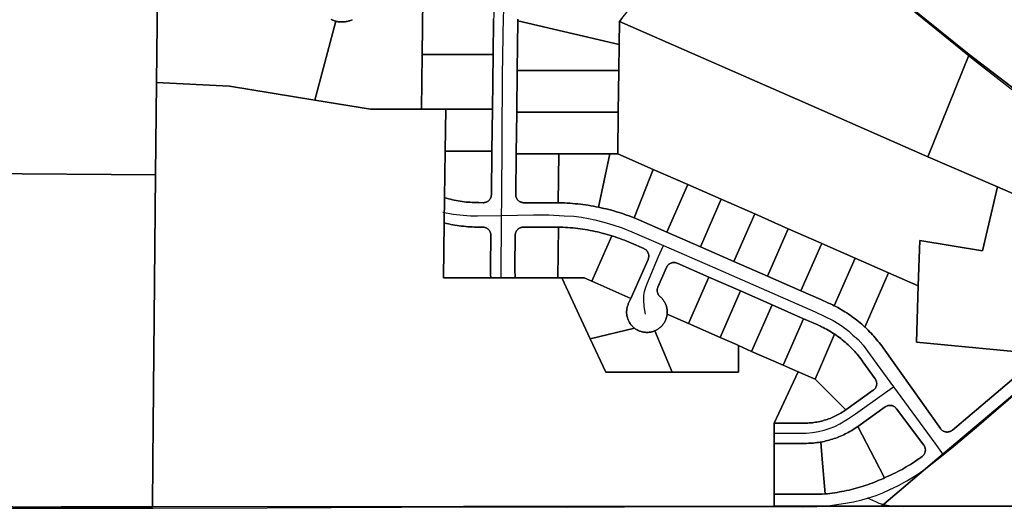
# Model space of a CAD drawing. Header units: feet. Extents: x -20058473 to 1466342, y -20424011 to 753407.
# Tile 33 of 58: x 1450309 to 1452733, y 720578 to 721780. Entities that reach past the tile are written whole.
import ezdxf

# ---------------------------------------------------------------- set-up
doc = ezdxf.new("R2010")
doc.units = ezdxf.units.FT
doc.header["$MEASUREMENT"] = 0
doc.layers.add('Parcels_exported', color=7, linetype='Continuous')
doc.layers.add('RoadCenterlines_ft_export', color=7, linetype='Continuous')

msp = doc.modelspace()

# ---------------------------------------------------------------- linework, layer by layer
at = {"layer": 'Parcels_exported'}
for points in [[(1450136.9, 723689.2), (1450373.1, 723503.3), (1450371.2, 723411.4), (1450355.8, 722682.8), (1450661.7, 722673.6), (1450652.9, 722272.3), (1450652.9, 722271.9), (1450647.9, 721841.9), (1450645.4, 721625.1), (1450642.8, 721398.6), (1450204.7, 721401.8), (1449584.6, 721406.3), (1449593.4, 722006.9), (1449611, 723201.6), (1449614.1, 723410.3), (1449622.1, 724094.5), (1450136.9, 723689.2)], [(1452577.2, 722776.8), (1453415.1, 722142.6), (1452992.4, 721435.6), (1452977.2, 721441.7), (1452646.3, 721694), (1452285.6, 721985.8), (1452283.5, 721987.5), (1452285.6, 721990.4), (1452417, 722175), (1452287.1, 722278.5), (1452253.1, 722305.6), (1452287.5, 722355.6), (1452577.2, 722776.8)], [(1452086.1, 722151.9), (1452125.7, 722120.4), (1452283.5, 721987.5), (1452285.6, 721985.8), (1452646.3, 721694), (1452545.1, 721442.8), (1452283.5, 721557.3), (1451785.1, 721775.3), (1451790.9, 721782.7), (1451831.5, 721833.5), (1451942.5, 721972.2), (1452054.9, 722112.8), (1452086.1, 722151.9)], [(1451301.1, 721831.2), (1451309.9, 721831), (1451369.9, 721830), (1451479.9, 721828.2), (1451479.1, 721823.1), (1451478.4, 721818.1), (1451477.7, 721813), (1451477.1, 721807.9), (1451476.7, 721802.7), (1451476.3, 721797.6), (1451475.9, 721792.5), (1451475.7, 721787.4), (1451475.5, 721782.2), (1451475.4, 721778.2), (1451474.4, 721694.7), (1451299.4, 721694.7), (1451301.1, 721831.2)], [(1451784.4, 721718.8), (1451783.8, 721654.8), (1451533.9, 721654.7), (1451535.4, 721777.2), (1451784.4, 721718.8)], [(1451785.1, 721775.3), (1452283.5, 721557.3), (1452545.1, 721442.8), (1452716, 721368.8), (1452679.7, 721211), (1452524.9, 721236.5), (1452521, 721125.4), (1452448.1, 721157.4), (1452365.7, 721193.5), (1452283.3, 721229.7), (1452281.9, 721230.3), (1452200.9, 721265.8), (1452118.4, 721302), (1452036, 721338.1), (1451953.6, 721374.2), (1451868.3, 721411.7), (1451781.3, 721449.8), (1451782.5, 721552.3), (1451783.8, 721654.8), (1451784.4, 721718.8), (1451785.1, 721775.3)], [(1451299.4, 721694.7), (1451474.4, 721694.7), (1451472.7, 721559.7), (1451357.7, 721559.7), (1451297.7, 721559.7), (1451299.4, 721694.7)], [(1452646.3, 721694), (1452977.2, 721441.7), (1452992.4, 721435.6), (1453105.7, 721390), (1453042.5, 721227.3), (1452716, 721368.8), (1452545.1, 721442.8), (1452646.3, 721694)], [(1451533.9, 721654.7), (1451783.8, 721654.8), (1451782.5, 721552.3), (1451532.6, 721552.2), (1451533.9, 721654.7)], [(1451035.1, 721582.1), (1451172.7, 721559.6), (1451297.7, 721559.7), (1451357.7, 721559.7), (1451356.4, 721456.8), (1451354.9, 721342), (1451354.1, 721280), (1451352.4, 721144.7), (1451468.6, 721144.8), (1451528.8, 721144.8), (1451633.8, 721144.8), (1451643.8, 721144.8), (1451713.2, 720995.1), (1451751.6, 720912.5), (1451914.8, 720912.5), (1452078.8, 720912.6), (1452078.8, 720978.1), (1452110.9, 720964), (1452188.8, 720929.9), (1452225.3, 720913.8), (1452166.2, 720787.5), (1452166.6, 720737.6), (1452166.6, 720698.2), (1452166.6, 720612.6), (1452166.7, 720582.9), (1450635.8, 720581.7), (1450636.7, 720695), (1450642.8, 721398.6), (1450645.4, 721625.1), (1450825.5, 721616.3), (1451035.1, 721582.1)], [(1451357.7, 721559.7), (1451472.7, 721559.7), (1451471.4, 721456.9), (1451356.4, 721456.8), (1451357.7, 721559.7)], [(1451532.6, 721552.2), (1451782.5, 721552.3), (1451781.3, 721449.8), (1451761.3, 721449.8), (1451636.3, 721449.8), (1451531.3, 721449.8), (1451532.6, 721552.2)], [(1451356.4, 721456.8), (1451471.4, 721456.9), (1451470, 721349.5), (1451470, 721348.7), (1451469.9, 721347.4), (1451469.7, 721346.2), (1451469.5, 721345), (1451469.1, 721343.7), (1451468.7, 721342.5), (1451468.2, 721341.4), (1451467.6, 721340.2), (1451467, 721339.2), (1451466.3, 721338.1), (1451465.5, 721337.1), (1451464.7, 721336.1), (1451463.8, 721335.2), (1451462.9, 721334.4), (1451461.9, 721333.6), (1451460.8, 721332.9), (1451459.7, 721332.3), (1451458.6, 721331.7), (1451457.4, 721331.2), (1451456.3, 721330.7), (1451455, 721330.4), (1451453.8, 721330.1), (1451452.6, 721329.9), (1451451.3, 721329.8), (1451450, 721329.7), (1451439.4, 721329.9), (1451437, 721329.9), (1451432.1, 721330), (1451427.2, 721330.1), (1451422.4, 721330.3), (1451417.5, 721330.7), (1451412.6, 721331.1), (1451407.7, 721331.5), (1451402.8, 721332.1), (1451398, 721332.7), (1451393.1, 721333.4), (1451388.3, 721334.2), (1451383.5, 721335.1), (1451378.7, 721336.1), (1451373.9, 721337.1), (1451369.1, 721338.2), (1451364.4, 721339.4), (1451359.6, 721340.6), (1451354.9, 721342), (1451356.4, 721456.8)], [(1451531.3, 721449.8), (1451636.3, 721449.8), (1451634.8, 721329.7), (1451628.3, 721329.8), (1451626.1, 721329.8), (1451550.1, 721329.8), (1451550, 721329.8), (1451548.7, 721329.8), (1451547.5, 721329.9), (1451546.2, 721330.1), (1451545, 721330.4), (1451543.8, 721330.8), (1451542.6, 721331.2), (1451541.4, 721331.7), (1451540.3, 721332.3), (1451539.2, 721332.9), (1451538.2, 721333.7), (1451537.2, 721334.4), (1451536.2, 721335.3), (1451535.4, 721336.2), (1451534.5, 721337.1), (1451533.8, 721338.2), (1451533.1, 721339.2), (1451532.4, 721340.3), (1451531.9, 721341.4), (1451531.4, 721342.6), (1451531, 721343.8), (1451530.6, 721345), (1451530.4, 721346.2), (1451530.2, 721347.5), (1451530.1, 721348.8), (1451530, 721350), (1451531.3, 721449.8)], [(1451636.3, 721449.8), (1451761.3, 721449.8), (1451734, 721318.7), (1451727.7, 721320), (1451721.3, 721321.2), (1451714.9, 721322.3), (1451708.4, 721323.4), (1451702, 721324.3), (1451695.5, 721325.2), (1451689.1, 721326), (1451682.6, 721326.8), (1451676.1, 721327.4), (1451669.6, 721328), (1451663.2, 721328.5), (1451656.7, 721328.9), (1451650.2, 721329.2), (1451643.6, 721329.5), (1451637.1, 721329.7), (1451634.8, 721329.7), (1451636.3, 721449.8)], [(1451761.3, 721449.8), (1451781.3, 721449.8), (1451868.3, 721411.7), (1451821.2, 721292.6), (1451815.1, 721295), (1451809, 721297.3), (1451802.9, 721299.5), (1451796.8, 721301.6), (1451790.6, 721303.7), (1451784.4, 721305.6), (1451778.1, 721307.5), (1451771.9, 721309.4), (1451765.6, 721311.1), (1451759.3, 721312.8), (1451753, 721314.4), (1451746.7, 721315.9), (1451740.3, 721317.4), (1451734, 721318.7), (1451761.3, 721449.8)], [(1450204.7, 721401.8), (1450642.8, 721398.6), (1450636.7, 720695), (1450635.8, 720581.7), (1450459.4, 720581.6), (1450439.9, 720581.4), (1450410.3, 720581.2), (1450380.6, 720581.1), (1450350.9, 720581), (1450321.3, 720581.1), (1450291.6, 720581.2), (1450262, 720581.4), (1450233.1, 720581.7), (1450229.2, 720694.2), (1450204.7, 721401.8)], [(1451868.3, 721411.7), (1451953.6, 721374.2), (1451902.3, 721257.4), (1451839.1, 721285.2), (1451833.1, 721287.7), (1451827.1, 721290.2), (1451821.2, 721292.6), (1451868.3, 721411.7)], [(1451953.6, 721374.2), (1452036, 721338.1), (1451984.8, 721221.3), (1451902.3, 721257.4), (1451953.6, 721374.2)], [(1453042.5, 721227.3), (1453139.9, 721185.1), (1453129.1, 721176), (1452994.2, 721062.1), (1452867.5, 720953.6), (1452825.9, 720957.5), (1452516.4, 720986.4), (1452521, 721125.4), (1452524.9, 721236.5), (1452679.7, 721211), (1452716, 721368.8), (1453042.5, 721227.3)], [(1452036, 721338.1), (1452118.4, 721302), (1452067.2, 721185.1), (1451984.8, 721221.3), (1452036, 721338.1)], [(1452118.4, 721302), (1452200.9, 721265.8), (1452149.6, 721149), (1452067.2, 721185.1), (1452118.4, 721302)], [(1451354.1, 721280), (1451359.4, 721278.7), (1451364.6, 721277.6), (1451369.9, 721276.5), (1451375.1, 721275.5), (1451380.4, 721274.6), (1451385.7, 721273.7), (1451391, 721273), (1451396.4, 721272.3), (1451401.7, 721271.7), (1451407, 721271.2), (1451412.4, 721270.7), (1451417.7, 721270.4), (1451423.1, 721270.1), (1451428.5, 721269.9), (1451433.8, 721269.8), (1451439.2, 721269.7), (1451439.4, 721269.7), (1451448.8, 721269.7), (1451448.8, 721269.7), (1451450.1, 721269.7), (1451451.3, 721269.6), (1451452.6, 721269.4), (1451453.8, 721269.1), (1451455, 721268.7), (1451456.2, 721268.3), (1451457.4, 721267.8), (1451458.5, 721267.2), (1451459.6, 721266.6), (1451460.6, 721265.8), (1451461.6, 721265.1), (1451462.6, 721264.2), (1451463.5, 721263.3), (1451464.3, 721262.4), (1451465.1, 721261.4), (1451465.8, 721260.3), (1451466.4, 721259.2), (1451467, 721258.1), (1451467.4, 721256.9), (1451467.9, 721255.7), (1451468.2, 721254.5), (1451468.5, 721253.3), (1451468.6, 721252), (1451468.7, 721250.8), (1451468.8, 721249.5), (1451467.8, 721172.6), (1451467.8, 721167.5), (1451467.8, 721162.3), (1451468, 721157.2), (1451468.2, 721152.1), (1451468.5, 721146.9), (1451468.6, 721144.8), (1451352.4, 721144.7), (1451354.1, 721280)], [(1451633.8, 721144.8), (1451528.8, 721144.8), (1451528.5, 721148.6), (1451528.2, 721153.3), (1451528, 721157.9), (1451527.8, 721162.6), (1451527.8, 721167.2), (1451527.8, 721171.9), (1451528.8, 721250), (1451528.8, 721250.8), (1451528.9, 721252.1), (1451529.1, 721253.3), (1451529.4, 721254.6), (1451529.7, 721255.8), (1451530.1, 721257), (1451530.6, 721258.1), (1451531.2, 721259.3), (1451531.8, 721260.4), (1451532.5, 721261.4), (1451533.3, 721262.4), (1451534.1, 721263.4), (1451535, 721264.3), (1451536, 721265.1), (1451536.9, 721265.9), (1451538, 721266.6), (1451539.1, 721267.3), (1451540.2, 721267.8), (1451541.4, 721268.3), (1451542.5, 721268.8), (1451543.8, 721269.1), (1451545, 721269.4), (1451546.2, 721269.6), (1451547.5, 721269.7), (1451548.8, 721269.8), (1451626.1, 721269.8), (1451629.3, 721269.8), (1451635.4, 721269.7), (1451633.8, 721144.8)], [(1451766.7, 721248.3), (1451717.6, 721136.5), (1451698.7, 721144.8), (1451643.8, 721144.8), (1451633.8, 721144.8), (1451635.4, 721269.7), (1451640.1, 721269.6), (1451646.2, 721269.4), (1451652.3, 721269.1), (1451658.4, 721268.7), (1451664.6, 721268.2), (1451670.7, 721267.7), (1451676.8, 721267.1), (1451682.9, 721266.4), (1451688.9, 721265.6), (1451695, 721264.7), (1451701.1, 721263.8), (1451707.1, 721262.8), (1451713.1, 721261.7), (1451719.2, 721260.5), (1451725.2, 721259.3), (1451731.2, 721257.9), (1451737.1, 721256.5), (1451743.1, 721255), (1451749, 721253.5), (1451754.9, 721251.8), (1451760.8, 721250.1), (1451766.7, 721248.3)], [(1451717.6, 721136.5), (1451766.7, 721248.3), (1451769.1, 721247.5), (1451774.9, 721245.6), (1451780.7, 721243.7), (1451786.5, 721241.6), (1451792.3, 721239.5), (1451798, 721237.3), (1451803.7, 721235), (1451809.4, 721232.6), (1451815, 721230.2), (1451845.6, 721216.8), (1451846.6, 721216.3), (1451847.7, 721215.7), (1451848.8, 721215), (1451849.8, 721214.3), (1451850.8, 721213.5), (1451851.7, 721212.6), (1451852.6, 721211.7), (1451853.4, 721210.7), (1451854.1, 721209.7), (1451854.8, 721208.7), (1451855.4, 721207.6), (1451855.9, 721206.4), (1451856.4, 721205.2), (1451856.8, 721204), (1451857.1, 721202.8), (1451857.4, 721201.6), (1451857.5, 721200.3), (1451857.6, 721199), (1451857.6, 721197.8), (1451857.5, 721196.5), (1451857.3, 721195.3), (1451857.1, 721194), (1451856.8, 721192.8), (1451856.4, 721191.6), (1451855.9, 721190.4), (1451813.8, 721094.3), (1451717.6, 721136.5)], [(1452200.9, 721265.8), (1452281.9, 721230.3), (1452283.3, 721229.7), (1452281.8, 721226.4), (1452232, 721112.8), (1452149.6, 721149), (1452200.9, 721265.8)], [(1452283.3, 721229.7), (1452365.7, 721193.5), (1452314.3, 721076.2), (1452309.7, 721078.5), (1452305, 721080.7), (1452300.3, 721082.9), (1452298.2, 721083.8), (1452281.2, 721091.3), (1452232, 721112.8), (1452281.8, 721226.4), (1452283.3, 721229.7)], [(1451902.7, 721055.3), (1451902.9, 721057.3), (1451903, 721059.3), (1451903, 721061.3), (1451903, 721063.3), (1451902.8, 721065.3), (1451902.6, 721067.3), (1451902.3, 721069.3), (1451901.9, 721071.2), (1451901.4, 721073.2), (1451900.9, 721075.1), (1451900.3, 721077), (1451899.6, 721078.9), (1451898.8, 721080.7), (1451898, 721082.6), (1451897.1, 721084.3), (1451896.1, 721086.1), (1451895, 721087.8), (1451893.9, 721089.4), (1451892.7, 721091), (1451891.5, 721092.6), (1451890.2, 721094.1), (1451888.8, 721095.6), (1451887.4, 721097), (1451885.9, 721098.3), (1451885.4, 721098.8), (1451885.1, 721099), (1451884.2, 721099.9), (1451883.3, 721100.8), (1451882.5, 721101.8), (1451881.8, 721102.8), (1451881.1, 721103.9), (1451880.5, 721105), (1451879.9, 721106.1), (1451879.5, 721107.3), (1451879.1, 721108.5), (1451878.8, 721109.7), (1451878.5, 721111), (1451878.4, 721112.2), (1451878.3, 721113.5), (1451878.3, 721114.7), (1451878.4, 721116), (1451878.5, 721117.3), (1451878.8, 721118.5), (1451879.1, 721119.7), (1451879.5, 721120.9), (1451880, 721122.1), (1451901.2, 721170.6), (1451901.7, 721171.5), (1451902.3, 721172.6), (1451903, 721173.7), (1451903.7, 721174.7), (1451904.5, 721175.7), (1451905.4, 721176.6), (1451906.3, 721177.5), (1451907.2, 721178.3), (1451908.3, 721179), (1451909.3, 721179.7), (1451910.4, 721180.3), (1451911.6, 721180.9), (1451912.8, 721181.3), (1451914, 721181.7), (1451915.2, 721182), (1451916.4, 721182.3), (1451917.7, 721182.4), (1451919, 721182.5), (1451920.2, 721182.5), (1451921.5, 721182.4), (1451922.7, 721182.3), (1451924, 721182), (1451925.2, 721181.7), (1451926.4, 721181.3), (1451927.6, 721180.8), (1452005.4, 721146.7), (1451955.2, 721032.3), (1451902.7, 721055.3)], [(1452365.7, 721193.5), (1452448.1, 721157.4), (1452389.6, 721023.9), (1452385.8, 721027.4), (1452382, 721030.8), (1452378.1, 721034.1), (1452374.1, 721037.4), (1452370.1, 721040.6), (1452366, 721043.8), (1452361.9, 721046.9), (1452357.8, 721049.9), (1452353.6, 721052.9), (1452349.3, 721055.7), (1452345, 721058.6), (1452340.7, 721061.3), (1452336.3, 721064), (1452331.9, 721066.6), (1452327.4, 721069.2), (1452322.9, 721071.7), (1452318.4, 721074.1), (1452314.3, 721076.2), (1452365.7, 721193.5)], [(1451643.8, 721144.8), (1451698.7, 721144.8), (1451717.6, 721136.5), (1451813.8, 721094.3), (1451807.2, 721080.7), (1451806.5, 721078.9), (1451805.8, 721077), (1451805.2, 721075.1), (1451804.6, 721073.2), (1451804.2, 721071.2), (1451803.8, 721069.3), (1451803.5, 721067.3), (1451803.2, 721065.3), (1451803.1, 721063.3), (1451803, 721061.3), (1451803, 721059.3), (1451803.1, 721057.3), (1451803.3, 721055.3), (1451803.6, 721053.4), (1451803.9, 721051.4), (1451804.3, 721049.4), (1451804.8, 721047.5), (1451805.4, 721045.6), (1451806, 721043.7), (1451806.7, 721041.8), (1451807.5, 721040), (1451808.4, 721038.2), (1451809.3, 721036.4), (1451810.3, 721034.7), (1451811.4, 721033), (1451812.5, 721031.3), (1451813.7, 721029.7), (1451815, 721028.2), (1451816.3, 721026.7), (1451817.7, 721025.3), (1451819.2, 721023.9), (1451820.7, 721022.6), (1451822.2, 721021.3), (1451822.6, 721021), (1451713.2, 720995.1), (1451643.8, 721144.8)], [(1452005.4, 721146.7), (1452083.3, 721112.6), (1452033.1, 720998.2), (1451955.2, 721032.3), (1452005.4, 721146.7)], [(1452083.3, 721112.6), (1452161.1, 721078.4), (1452110.9, 720964), (1452078.8, 720978.1), (1452073.2, 720980.6), (1452033.1, 720998.2), (1452083.3, 721112.6)], [(1452161.1, 721078.4), (1452238.9, 721044.3), (1452188.8, 720929.9), (1452110.9, 720964), (1452161.1, 721078.4)], [(1451955.2, 721032.3), (1452033.1, 720998.2), (1452073.2, 720980.6), (1452078.8, 720978.1), (1452078.8, 720912.6), (1451914.8, 720912.5), (1451872.2, 721014.5), (1451874, 721015.3), (1451875.8, 721016.2), (1451877.6, 721017.1), (1451879.3, 721018.1), (1451881, 721019.2), (1451882.6, 721020.4), (1451884.2, 721021.6), (1451885.7, 721022.8), (1451887.2, 721024.2), (1451888.7, 721025.6), (1451890, 721027), (1451891.3, 721028.5), (1451892.6, 721030.1), (1451893.8, 721031.7), (1451894.9, 721033.4), (1451896, 721035.1), (1451897, 721036.8), (1451897.9, 721038.6), (1451898.7, 721040.4), (1451899.5, 721042.2), (1451900.2, 721044.1), (1451900.8, 721046), (1451901.4, 721047.9), (1451901.8, 721049.9), (1451902.2, 721051.8), (1451902.6, 721053.8), (1451902.7, 721055.3), (1451955.2, 721032.3)], [(1452315.1, 721006.3), (1452280.4, 720926.1), (1452267.1, 720895.5), (1452225.3, 720913.8), (1452188.8, 720929.9), (1452238.9, 721044.3), (1452273.6, 721029.1), (1452274.5, 721028.7), (1452278.7, 721026.8), (1452280.8, 721025.8), (1452282.9, 721024.8), (1452287, 721022.7), (1452291.2, 721020.6), (1452295.3, 721018.4), (1452299.3, 721016.1), (1452303.3, 721013.8), (1452307.3, 721011.4), (1452311.2, 721008.9), (1452315.1, 721006.3)], [(1451822.6, 721021), (1451824.2, 721019.8), (1451825.9, 721018.7), (1451827.6, 721017.6), (1451829.3, 721016.7), (1451831.1, 721015.7), (1451832.9, 721014.9), (1451834.8, 721014.1), (1451836.6, 721013.4), (1451838.5, 721012.8), (1451840.5, 721012.3), (1451842.4, 721011.8), (1451844.4, 721011.4), (1451846.3, 721011.1), (1451848.3, 721010.9), (1451850.3, 721010.7), (1451852.3, 721010.7), (1451854.3, 721010.7), (1451856.3, 721010.8), (1451858.3, 721010.9), (1451860.3, 721011.2), (1451862.3, 721011.5), (1451864.2, 721011.9), (1451866.2, 721012.4), (1451868.1, 721013), (1451870, 721013.6), (1451871.8, 721014.3), (1451872.2, 721014.5), (1451914.8, 720912.5), (1451751.6, 720912.5), (1451713.2, 720995.1), (1451822.6, 721021)], [(1452267.1, 720895.5), (1452280.4, 720926.1), (1452315.1, 721006.3), (1452315.4, 721006.2), (1452319.2, 721003.5), (1452323, 721000.9), (1452326.8, 720998.1), (1452330.5, 720995.3), (1452334.1, 720992.4), (1452337.7, 720989.5), (1452341.3, 720986.5), (1452344.8, 720983.4), (1452348.2, 720980.3), (1452351.6, 720977.1), (1452354.9, 720973.9), (1452358.2, 720970.6), (1452361.4, 720967.2), (1452364.6, 720963.8), (1452367.7, 720960.4), (1452370.7, 720956.9), (1452373.7, 720953.3), (1452376.6, 720949.7), (1452379.5, 720946), (1452382.3, 720942.3), (1452385, 720938.5), (1452415.2, 720896.2), (1452415.7, 720895.4), (1452416.4, 720894.3), (1452417, 720893.2), (1452417.5, 720892), (1452417.9, 720890.8), (1452418.3, 720889.6), (1452418.5, 720888.4), (1452418.7, 720887.1), (1452418.8, 720885.8), (1452418.9, 720884.6), (1452418.8, 720883.3), (1452418.7, 720882.1), (1452418.5, 720880.8), (1452418.2, 720879.6), (1452417.9, 720878.4), (1452417.4, 720877.2), (1452416.9, 720876), (1452416.3, 720874.9), (1452415.7, 720873.8), (1452415, 720872.8), (1452414.2, 720871.8), (1452413.3, 720870.8), (1452412.4, 720869.9), (1452411.5, 720869.1), (1452410.5, 720868.3), (1452343.1, 720820.3), (1452280.1, 720882.6), (1452267.1, 720895.5)], [(1452225.3, 720913.8), (1452267.1, 720895.5), (1452280.1, 720882.6), (1452343.1, 720820.3), (1452340.2, 720818.3), (1452337.1, 720816.2), (1452334, 720814.2), (1452330.8, 720812.2), (1452327.5, 720810.3), (1452324.3, 720808.5), (1452320.9, 720806.8), (1452317.6, 720805.1), (1452314.2, 720803.5), (1452310.8, 720802), (1452307.3, 720800.5), (1452303.9, 720799.2), (1452300.4, 720797.9), (1452296.8, 720796.6), (1452293.3, 720795.5), (1452289.7, 720794.4), (1452286.1, 720793.4), (1452282.5, 720792.5), (1452279.7, 720791.8), (1452278.8, 720791.6), (1452275.2, 720790.9), (1452271.5, 720790.2), (1452267.8, 720789.6), (1452264.1, 720789), (1452260.4, 720788.6), (1452256.6, 720788.2), (1452252.9, 720787.9), (1452249.2, 720787.7), (1452245.4, 720787.6), (1452241.7, 720787.5), (1452166.2, 720787.5), (1452225.3, 720913.8)], [(1452777.2, 720583.4), (1452430.4, 720583.1), (1452566.5, 720698.7), (1452784.9, 720882.9), (1452785, 720698.9), (1452785.2, 720583.4), (1452777.2, 720583.4)], [(1452437.7, 720652.7), (1452414.1, 720698.6), (1452372.6, 720779.4), (1452440, 720827.4), (1452440.8, 720828), (1452441.9, 720828.6), (1452443.1, 720829.2), (1452444.2, 720829.7), (1452445.4, 720830.1), (1452446.6, 720830.5), (1452447.9, 720830.8), (1452449.1, 720831), (1452450.4, 720831.1), (1452451.6, 720831.1), (1452452.9, 720831.1), (1452454.2, 720831), (1452455.4, 720830.7), (1452456.6, 720830.5), (1452457.8, 720830.1), (1452459, 720829.7), (1452460.2, 720829.2), (1452461.3, 720828.6), (1452462.4, 720827.9), (1452463.4, 720827.2), (1452464.4, 720826.4), (1452465.4, 720825.6), (1452466.3, 720824.7), (1452467.1, 720823.7), (1452467.9, 720822.7), (1452535, 720733.1), (1452535.4, 720732.4), (1452536.1, 720731.3), (1452536.7, 720730.2), (1452537.2, 720729), (1452537.6, 720727.8), (1452538, 720726.6), (1452538.3, 720725.4), (1452538.5, 720724.1), (1452538.6, 720722.9), (1452538.7, 720721.6), (1452538.6, 720720.4), (1452538.5, 720719.1), (1452538.3, 720717.9), (1452538.1, 720716.6), (1452537.7, 720715.4), (1452537.3, 720714.2), (1452536.8, 720713), (1452536.2, 720711.9), (1452535.6, 720710.8), (1452534.9, 720709.8), (1452534.1, 720708.8), (1452533.3, 720707.8), (1452532.4, 720706.9), (1452531.5, 720706.1), (1452530.5, 720705.3), (1452527.2, 720702.9), (1452522.2, 720699.4), (1452521.2, 720698.7), (1452517.3, 720696), (1452512.2, 720692.6), (1452507.2, 720689.3), (1452502.1, 720686.1), (1452496.9, 720682.9), (1452491.7, 720679.8), (1452486.5, 720676.8), (1452481.2, 720673.8), (1452475.9, 720670.9), (1452470.5, 720668.1), (1452465.1, 720665.3), (1452459.7, 720662.7), (1452454.3, 720660), (1452448.8, 720657.5), (1452443.2, 720655), (1452437.7, 720652.7)], [(1452281.1, 720741), (1452285.3, 720741.8), (1452289.5, 720742.7), (1452293.6, 720743.6), (1452297.7, 720744.6), (1452301.8, 720745.7), (1452305.9, 720746.9), (1452309.9, 720748.1), (1452314, 720749.4), (1452318, 720750.8), (1452322, 720752.3), (1452325.9, 720753.8), (1452329.8, 720755.5), (1452333.7, 720757.2), (1452337.6, 720758.9), (1452341.4, 720760.8), (1452345.2, 720762.7), (1452348.9, 720764.7), (1452352.7, 720766.7), (1452356.3, 720768.8), (1452360, 720771), (1452363.6, 720773.3), (1452367.1, 720775.6), (1452370.6, 720778), (1452372.6, 720779.4), (1452414.1, 720698.6), (1452437.7, 720652.7), (1452435.3, 720651.6), (1452429.9, 720649.1), (1452424.4, 720646.8), (1452418.9, 720644.5), (1452413.3, 720642.2), (1452407.7, 720640.1), (1452402.1, 720638), (1452396.5, 720636), (1452390.8, 720634.1), (1452385.2, 720632.3), (1452379.4, 720630.5), (1452373.7, 720628.8), (1452368, 720627.2), (1452362.2, 720625.7), (1452356.4, 720624.2), (1452350.6, 720622.8), (1452344.8, 720621.5), (1452338.9, 720620.3), (1452333, 720619.1), (1452327.2, 720618.1), (1452321.3, 720617.1), (1452315.4, 720616.2), (1452309.5, 720615.3), (1452303.5, 720614.6), (1452297.6, 720613.9), (1452291.6, 720613.3), (1452284.6, 720698.5), (1452281.1, 720741)], [(1452166.6, 720737.6), (1452242.1, 720737.6), (1452246.3, 720737.7), (1452250.6, 720737.8), (1452254.8, 720738), (1452259, 720738.3), (1452263.2, 720738.6), (1452267.5, 720739.1), (1452271.7, 720739.6), (1452275.9, 720740.2), (1452279.4, 720740.7), (1452280.1, 720740.9), (1452281.1, 720741), (1452284.6, 720698.5), (1452291.6, 720613.3), (1452290.5, 720613.3), (1452284.5, 720613), (1452278.8, 720612.8), (1452278.5, 720612.8), (1452272.5, 720612.7), (1452266.5, 720612.6), (1452166.6, 720612.6), (1452166.6, 720698.2), (1452166.6, 720737.6)]]:
    msp.add_lwpolyline(points, close=True, dxfattribs=at)
for points in [[(1451075.7, 721780.5), (1451077.7, 721779.6), (1451079.7, 721778.8), (1451081.8, 721778), (1451083.8, 721777.3), (1451085.9, 721776.6), (1451086.7, 721776.4), (1451035.1, 721582.1), (1450825.5, 721616.3), (1450645.4, 721625.1), (1450647.9, 721841.9)], [(1451301.1, 721831.2), (1451299.4, 721694.7), (1451297.7, 721559.7), (1451172.7, 721559.6), (1451035.1, 721582.1), (1451086.7, 721776.4), (1451088.8, 721775.9), (1451091, 721775.5), (1451093.1, 721775.1), (1451095.3, 721774.8), (1451097.5, 721774.6), (1451099.7, 721774.5), (1451101.8, 721774.4), (1451104, 721774.5), (1451106.2, 721774.6), (1451108.4, 721774.8), (1451110.6, 721775), (1451112.7, 721775.4), (1451114.9, 721775.8), (1451117, 721776.3), (1451119.1, 721776.9), (1451121.2, 721777.5), (1451123.3, 721778.3), (1451125.3, 721779.1), (1451127.3, 721780)], [(1452784.9, 720882.9), (1452566.5, 720698.7), (1452430.4, 720583.1), (1452278.7, 720583), (1452166.7, 720582.9), (1452166.6, 720612.6), (1452266.5, 720612.6), (1452272.5, 720612.7), (1452278.5, 720612.8), (1452278.8, 720612.8), (1452284.5, 720613), (1452290.5, 720613.3), (1452291.6, 720613.3), (1452297.6, 720613.9), (1452303.5, 720614.6), (1452309.5, 720615.3), (1452315.4, 720616.2), (1452321.3, 720617.1), (1452327.2, 720618.1), (1452333, 720619.1), (1452338.9, 720620.3), (1452344.8, 720621.5), (1452350.6, 720622.8), (1452356.4, 720624.2), (1452362.2, 720625.7), (1452368, 720627.2), (1452373.7, 720628.8), (1452379.4, 720630.5), (1452385.2, 720632.3), (1452390.8, 720634.1), (1452396.5, 720636), (1452402.1, 720638), (1452407.7, 720640.1), (1452413.3, 720642.2), (1452418.9, 720644.5), (1452424.4, 720646.8), (1452429.9, 720649.1), (1452435.3, 720651.6), (1452437.7, 720652.7), (1452443.2, 720655), (1452448.8, 720657.5), (1452454.3, 720660), (1452459.7, 720662.7), (1452465.1, 720665.3), (1452470.5, 720668.1), (1452475.9, 720670.9), (1452481.2, 720673.8), (1452486.5, 720676.8), (1452491.7, 720679.8), (1452496.9, 720682.9), (1452502.1, 720686.1), (1452507.2, 720689.3), (1452512.2, 720692.6), (1452517.3, 720696), (1452521.2, 720698.7), (1452522.2, 720699.4), (1452527.2, 720702.9), (1452530.5, 720705.3), (1452531.5, 720706.1), (1452532.4, 720706.9), (1452533.3, 720707.8), (1452534.1, 720708.8), (1452534.9, 720709.8), (1452535.6, 720710.8), (1452536.2, 720711.9), (1452536.8, 720713), (1452537.3, 720714.2), (1452537.7, 720715.4), (1452538.1, 720716.6), (1452538.3, 720717.9), (1452538.5, 720719.1), (1452538.6, 720720.4), (1452538.7, 720721.6), (1452538.6, 720722.9), (1452538.5, 720724.1), (1452538.3, 720725.4), (1452538, 720726.6), (1452537.6, 720727.8), (1452537.2, 720729), (1452536.7, 720730.2), (1452536.1, 720731.3), (1452535.4, 720732.4), (1452535, 720733.1), (1452467.9, 720822.7), (1452467.1, 720823.7), (1452466.3, 720824.7), (1452465.4, 720825.6), (1452464.4, 720826.4), (1452463.4, 720827.2), (1452462.4, 720827.9), (1452461.3, 720828.6), (1452460.2, 720829.2), (1452459, 720829.7), (1452457.8, 720830.1), (1452456.6, 720830.5), (1452455.4, 720830.7), (1452454.2, 720831), (1452452.9, 720831.1), (1452451.6, 720831.1), (1452450.4, 720831.1), (1452449.1, 720831), (1452447.9, 720830.8), (1452446.6, 720830.5), (1452445.4, 720830.1), (1452444.2, 720829.7), (1452443.1, 720829.2), (1452441.9, 720828.6), (1452440.8, 720828), (1452440, 720827.4), (1452372.6, 720779.4), (1452370.6, 720778), (1452367.1, 720775.6), (1452363.6, 720773.3), (1452360, 720771), (1452356.3, 720768.8), (1452352.7, 720766.7), (1452348.9, 720764.7), (1452345.2, 720762.7), (1452341.4, 720760.8), (1452337.6, 720758.9), (1452333.7, 720757.2), (1452329.8, 720755.5), (1452325.9, 720753.8), (1452322, 720752.3), (1452318, 720750.8), (1452314, 720749.4), (1452309.9, 720748.1), (1452305.9, 720746.9), (1452301.8, 720745.7), (1452297.7, 720744.6), (1452293.6, 720743.6), (1452289.5, 720742.7), (1452285.3, 720741.8), (1452281.1, 720741), (1452280.1, 720740.9), (1452279.4, 720740.7), (1452275.9, 720740.2), (1452271.7, 720739.6), (1452267.5, 720739.1), (1452263.2, 720738.6), (1452259, 720738.3), (1452254.8, 720738), (1452250.6, 720737.8), (1452246.3, 720737.7), (1452242.1, 720737.6), (1452166.6, 720737.6), (1452166.2, 720787.5), (1452241.7, 720787.5), (1452245.4, 720787.6), (1452249.2, 720787.7), (1452252.9, 720787.9), (1452256.6, 720788.2), (1452260.4, 720788.6), (1452264.1, 720789), (1452267.8, 720789.6), (1452271.5, 720790.2), (1452275.2, 720790.9), (1452278.8, 720791.6), (1452279.7, 720791.8), (1452282.5, 720792.5), (1452286.1, 720793.4), (1452289.7, 720794.4), (1452293.3, 720795.5), (1452296.8, 720796.6), (1452300.4, 720797.9), (1452303.9, 720799.2), (1452307.3, 720800.5), (1452310.8, 720802), (1452314.2, 720803.5), (1452317.6, 720805.1), (1452320.9, 720806.8), (1452324.3, 720808.5), (1452327.5, 720810.3), (1452330.8, 720812.2), (1452334, 720814.2), (1452337.1, 720816.2), (1452340.2, 720818.3), (1452343.1, 720820.3), (1452410.5, 720868.3), (1452411.5, 720869.1), (1452412.4, 720869.9), (1452413.3, 720870.8), (1452414.2, 720871.8), (1452415, 720872.8), (1452415.7, 720873.8), (1452416.3, 720874.9), (1452416.9, 720876), (1452417.4, 720877.2), (1452417.9, 720878.4), (1452418.2, 720879.6), (1452418.5, 720880.8), (1452418.7, 720882.1), (1452418.8, 720883.3), (1452418.9, 720884.6), (1452418.8, 720885.8), (1452418.7, 720887.1), (1452418.5, 720888.4), (1452418.3, 720889.6), (1452417.9, 720890.8), (1452417.5, 720892), (1452417, 720893.2), (1452416.4, 720894.3), (1452415.7, 720895.4), (1452415.2, 720896.2), (1452385, 720938.5), (1452382.3, 720942.3), (1452379.5, 720946), (1452376.6, 720949.7), (1452373.7, 720953.3), (1452370.7, 720956.9), (1452367.7, 720960.4), (1452364.6, 720963.8), (1452361.4, 720967.2), (1452358.2, 720970.6), (1452354.9, 720973.9), (1452351.6, 720977.1), (1452348.2, 720980.3), (1452344.8, 720983.4), (1452341.3, 720986.5), (1452337.7, 720989.5), (1452334.1, 720992.4), (1452330.5, 720995.3), (1452326.8, 720998.1), (1452323, 721000.9), (1452319.2, 721003.5), (1452315.4, 721006.2), (1452315.1, 721006.3), (1452311.2, 721008.9), (1452307.3, 721011.4), (1452303.3, 721013.8), (1452299.3, 721016.1), (1452295.3, 721018.4), (1452291.2, 721020.6), (1452287, 721022.7), (1452282.9, 721024.8), (1452280.8, 721025.8), (1452278.7, 721026.8), (1452274.5, 721028.7), (1452273.6, 721029.1), (1452238.9, 721044.3), (1452161.1, 721078.4), (1452083.3, 721112.6), (1452005.4, 721146.7), (1451927.6, 721180.8), (1451926.4, 721181.3), (1451925.2, 721181.7), (1451924, 721182), (1451922.7, 721182.3), (1451921.5, 721182.4), (1451920.2, 721182.5), (1451919, 721182.5), (1451917.7, 721182.4), (1451916.4, 721182.3), (1451915.2, 721182), (1451914, 721181.7), (1451912.8, 721181.3), (1451911.6, 721180.9), (1451910.4, 721180.3), (1451909.3, 721179.7), (1451908.3, 721179), (1451907.2, 721178.3), (1451906.3, 721177.5), (1451905.4, 721176.6), (1451904.5, 721175.7), (1451903.7, 721174.7), (1451903, 721173.7), (1451902.3, 721172.6), (1451901.7, 721171.5), (1451901.2, 721170.6), (1451880, 721122.1), (1451879.5, 721120.9), (1451879.1, 721119.7), (1451878.8, 721118.5), (1451878.5, 721117.3), (1451878.4, 721116), (1451878.3, 721114.7), (1451878.3, 721113.5), (1451878.4, 721112.2), (1451878.5, 721111), (1451878.8, 721109.7), (1451879.1, 721108.5), (1451879.5, 721107.3), (1451879.9, 721106.1), (1451880.5, 721105), (1451881.1, 721103.9), (1451881.8, 721102.8), (1451882.5, 721101.8), (1451883.3, 721100.8), (1451884.2, 721099.9), (1451885.1, 721099), (1451885.4, 721098.8), (1451885.9, 721098.3), (1451887.4, 721097), (1451888.8, 721095.6), (1451890.2, 721094.1), (1451891.5, 721092.6), (1451892.7, 721091), (1451893.9, 721089.4), (1451895, 721087.8), (1451896.1, 721086.1), (1451897.1, 721084.3), (1451898, 721082.6), (1451898.8, 721080.7), (1451899.6, 721078.9), (1451900.3, 721077), (1451900.9, 721075.1), (1451901.4, 721073.2), (1451901.9, 721071.2), (1451902.3, 721069.3), (1451902.6, 721067.3), (1451902.8, 721065.3), (1451903, 721063.3), (1451903, 721061.3), (1451903, 721059.3), (1451902.9, 721057.3), (1451902.7, 721055.3), (1451902.6, 721053.8), (1451902.2, 721051.8), (1451901.8, 721049.9), (1451901.4, 721047.9), (1451900.8, 721046), (1451900.2, 721044.1), (1451899.5, 721042.2), (1451898.7, 721040.4), (1451897.9, 721038.6), (1451897, 721036.8), (1451896, 721035.1), (1451894.9, 721033.4), (1451893.8, 721031.7), (1451892.6, 721030.1), (1451891.3, 721028.5), (1451890, 721027), (1451888.7, 721025.6), (1451887.2, 721024.2), (1451885.7, 721022.8), (1451884.2, 721021.6), (1451882.6, 721020.4), (1451881, 721019.2), (1451879.3, 721018.1), (1451877.6, 721017.1), (1451875.8, 721016.2), (1451874, 721015.3), (1451872.2, 721014.5), (1451871.8, 721014.3), (1451870, 721013.6), (1451868.1, 721013), (1451866.2, 721012.4), (1451864.2, 721011.9), (1451862.3, 721011.5), (1451860.3, 721011.2), (1451858.3, 721010.9), (1451856.3, 721010.8), (1451854.3, 721010.7), (1451852.3, 721010.7), (1451850.3, 721010.7), (1451848.3, 721010.9), (1451846.3, 721011.1), (1451844.4, 721011.4), (1451842.4, 721011.8), (1451840.5, 721012.3), (1451838.5, 721012.8), (1451836.6, 721013.4), (1451834.8, 721014.1), (1451832.9, 721014.9), (1451831.1, 721015.7), (1451829.3, 721016.7), (1451827.6, 721017.6), (1451825.9, 721018.7), (1451824.2, 721019.8), (1451822.6, 721021), (1451822.2, 721021.3), (1451820.7, 721022.6), (1451819.2, 721023.9), (1451817.7, 721025.3), (1451816.3, 721026.7), (1451815, 721028.2), (1451813.7, 721029.7), (1451812.5, 721031.3), (1451811.4, 721033), (1451810.3, 721034.7), (1451809.3, 721036.4), (1451808.4, 721038.2), (1451807.5, 721040), (1451806.7, 721041.8), (1451806, 721043.7), (1451805.4, 721045.6), (1451804.8, 721047.5), (1451804.3, 721049.4), (1451803.9, 721051.4), (1451803.6, 721053.4), (1451803.3, 721055.3), (1451803.1, 721057.3), (1451803, 721059.3), (1451803, 721061.3), (1451803.1, 721063.3), (1451803.2, 721065.3), (1451803.5, 721067.3), (1451803.8, 721069.3), (1451804.2, 721071.2), (1451804.6, 721073.2), (1451805.2, 721075.1), (1451805.8, 721077), (1451806.5, 721078.9), (1451807.2, 721080.7), (1451813.8, 721094.3), (1451855.9, 721190.4), (1451856.4, 721191.6), (1451856.8, 721192.8), (1451857.1, 721194), (1451857.3, 721195.3), (1451857.5, 721196.5), (1451857.6, 721197.8), (1451857.6, 721199), (1451857.5, 721200.3), (1451857.4, 721201.6), (1451857.1, 721202.8), (1451856.8, 721204), (1451856.4, 721205.2), (1451855.9, 721206.4), (1451855.4, 721207.6), (1451854.8, 721208.7), (1451854.1, 721209.7), (1451853.4, 721210.7), (1451852.6, 721211.7), (1451851.7, 721212.6), (1451850.8, 721213.5), (1451849.8, 721214.3), (1451848.8, 721215), (1451847.7, 721215.7), (1451846.6, 721216.3), (1451845.6, 721216.8), (1451815, 721230.2), (1451809.4, 721232.6), (1451803.7, 721235), (1451798, 721237.3), (1451792.3, 721239.5), (1451786.5, 721241.6), (1451780.7, 721243.7), (1451774.9, 721245.6), (1451769.1, 721247.5), (1451766.7, 721248.3), (1451760.8, 721250.1), (1451754.9, 721251.8), (1451749, 721253.5), (1451743.1, 721255), (1451737.1, 721256.5), (1451731.2, 721257.9), (1451725.2, 721259.3), (1451719.2, 721260.5), (1451713.1, 721261.7), (1451707.1, 721262.8), (1451701.1, 721263.8), (1451695, 721264.7), (1451688.9, 721265.6), (1451682.9, 721266.4), (1451676.8, 721267.1), (1451670.7, 721267.7), (1451664.6, 721268.2), (1451658.4, 721268.7), (1451652.3, 721269.1), (1451646.2, 721269.4), (1451640.1, 721269.6), (1451635.4, 721269.7), (1451629.3, 721269.8), (1451626.1, 721269.8), (1451548.8, 721269.8), (1451547.5, 721269.7), (1451546.2, 721269.6), (1451545, 721269.4), (1451543.8, 721269.1), (1451542.5, 721268.8), (1451541.4, 721268.3), (1451540.2, 721267.8), (1451539.1, 721267.3), (1451538, 721266.6), (1451536.9, 721265.9), (1451536, 721265.1), (1451535, 721264.3), (1451534.1, 721263.4), (1451533.3, 721262.4), (1451532.5, 721261.4), (1451531.8, 721260.4), (1451531.2, 721259.3), (1451530.6, 721258.1), (1451530.1, 721257), (1451529.7, 721255.8), (1451529.4, 721254.6), (1451529.1, 721253.3), (1451528.9, 721252.1), (1451528.8, 721250.8), (1451528.8, 721250), (1451527.8, 721171.9), (1451527.8, 721167.2), (1451527.8, 721162.6), (1451528, 721157.9), (1451528.2, 721153.3), (1451528.5, 721148.6), (1451528.8, 721144.8), (1451468.6, 721144.8), (1451468.5, 721146.9), (1451468.2, 721152.1), (1451468, 721157.2), (1451467.8, 721162.3), (1451467.8, 721167.5), (1451467.8, 721172.6), (1451468.8, 721249.5), (1451468.7, 721250.8), (1451468.6, 721252), (1451468.5, 721253.3), (1451468.2, 721254.5), (1451467.9, 721255.7), (1451467.4, 721256.9), (1451467, 721258.1), (1451466.4, 721259.2), (1451465.8, 721260.3), (1451465.1, 721261.4), (1451464.3, 721262.4), (1451463.5, 721263.3), (1451462.6, 721264.2), (1451461.6, 721265.1), (1451460.6, 721265.8), (1451459.6, 721266.6), (1451458.5, 721267.2), (1451457.4, 721267.8), (1451456.2, 721268.3), (1451455, 721268.7), (1451453.8, 721269.1), (1451452.6, 721269.4), (1451451.3, 721269.6), (1451450.1, 721269.7), (1451448.8, 721269.7), (1451448.8, 721269.7), (1451439.4, 721269.7), (1451439.2, 721269.7), (1451433.8, 721269.8), (1451428.5, 721269.9), (1451423.1, 721270.1), (1451417.7, 721270.4), (1451412.4, 721270.7), (1451407, 721271.2), (1451401.7, 721271.7), (1451396.4, 721272.3), (1451391, 721273), (1451385.7, 721273.7), (1451380.4, 721274.6), (1451375.1, 721275.5), (1451369.9, 721276.5), (1451364.6, 721277.6), (1451359.4, 721278.7), (1451354.1, 721280), (1451354.9, 721342), (1451359.6, 721340.6), (1451364.4, 721339.4), (1451369.1, 721338.2), (1451373.9, 721337.1), (1451378.7, 721336.1), (1451383.5, 721335.1), (1451388.3, 721334.2), (1451393.1, 721333.4), (1451398, 721332.7), (1451402.8, 721332.1), (1451407.7, 721331.5), (1451412.6, 721331.1), (1451417.5, 721330.7), (1451422.4, 721330.3), (1451427.2, 721330.1), (1451432.1, 721330), (1451437, 721329.9), (1451439.4, 721329.9), (1451450, 721329.7), (1451451.3, 721329.8), (1451452.6, 721329.9), (1451453.8, 721330.1), (1451455, 721330.4), (1451456.3, 721330.7), (1451457.4, 721331.2), (1451458.6, 721331.7), (1451459.7, 721332.3), (1451460.8, 721332.9), (1451461.9, 721333.6), (1451462.9, 721334.4), (1451463.8, 721335.2), (1451464.7, 721336.1), (1451465.5, 721337.1), (1451466.3, 721338.1), (1451467, 721339.2), (1451467.6, 721340.2), (1451468.2, 721341.4), (1451468.7, 721342.5), (1451469.1, 721343.7), (1451469.5, 721345), (1451469.7, 721346.2), (1451469.9, 721347.4), (1451470, 721348.7), (1451470, 721349.5), (1451471.4, 721456.9), (1451472.7, 721559.7), (1451474.4, 721694.7), (1451475.4, 721778.2), (1451475.5, 721782.2)], [(1451535.5, 721781.1), (1451535.4, 721777.2), (1451533.9, 721654.7), (1451532.6, 721552.2), (1451531.3, 721449.8), (1451530, 721350), (1451530.1, 721348.8), (1451530.2, 721347.5), (1451530.4, 721346.2), (1451530.6, 721345), (1451531, 721343.8), (1451531.4, 721342.6), (1451531.9, 721341.4), (1451532.4, 721340.3), (1451533.1, 721339.2), (1451533.8, 721338.2), (1451534.5, 721337.1), (1451535.4, 721336.2), (1451536.2, 721335.3), (1451537.2, 721334.4), (1451538.2, 721333.7), (1451539.2, 721332.9), (1451540.3, 721332.3), (1451541.4, 721331.7), (1451542.6, 721331.2), (1451543.8, 721330.8), (1451545, 721330.4), (1451546.2, 721330.1), (1451547.5, 721329.9), (1451548.7, 721329.8), (1451550, 721329.8), (1451550.1, 721329.8), (1451626.1, 721329.8), (1451628.3, 721329.8), (1451634.8, 721329.7), (1451637.1, 721329.7), (1451643.6, 721329.5), (1451650.2, 721329.2), (1451656.7, 721328.9), (1451663.2, 721328.5), (1451669.6, 721328), (1451676.1, 721327.4), (1451682.6, 721326.8), (1451689.1, 721326), (1451695.5, 721325.2), (1451702, 721324.3), (1451708.4, 721323.4), (1451714.9, 721322.3), (1451721.3, 721321.2), (1451727.7, 721320), (1451734, 721318.7), (1451740.3, 721317.4), (1451746.7, 721315.9), (1451753, 721314.4), (1451759.3, 721312.8), (1451765.6, 721311.1), (1451771.9, 721309.4), (1451778.1, 721307.5), (1451784.4, 721305.6), (1451790.6, 721303.7), (1451796.8, 721301.6), (1451802.9, 721299.5), (1451809, 721297.3), (1451815.1, 721295), (1451821.2, 721292.6), (1451827.1, 721290.2), (1451833.1, 721287.7), (1451839.1, 721285.2), (1451902.3, 721257.4), (1451984.8, 721221.3), (1452067.2, 721185.1), (1452149.6, 721149), (1452232, 721112.8), (1452281.2, 721091.3), (1452298.2, 721083.8), (1452300.3, 721082.9), (1452305, 721080.7), (1452309.7, 721078.5), (1452314.3, 721076.2), (1452318.4, 721074.1), (1452322.9, 721071.7), (1452327.4, 721069.2), (1452331.9, 721066.6), (1452336.3, 721064), (1452340.7, 721061.3), (1452345, 721058.6), (1452349.3, 721055.7), (1452353.6, 721052.9), (1452357.8, 721049.9), (1452361.9, 721046.9), (1452366, 721043.8), (1452370.1, 721040.6), (1452374.1, 721037.4), (1452378.1, 721034.1), (1452382, 721030.8), (1452385.8, 721027.4), (1452389.6, 721023.9), (1452390.4, 721023.2), (1452394.1, 721019.7), (1452397.8, 721016.1), (1452401.4, 721012.5), (1452405, 721008.8), (1452408.5, 721005), (1452411.9, 721001.2), (1452415.3, 720997.4), (1452418.6, 720993.5), (1452421.9, 720989.5), (1452425.1, 720985.5), (1452428.3, 720981.4), (1452431.3, 720977.3), (1452434.4, 720973.1), (1452575.8, 720774), (1452576.6, 720773), (1452577.4, 720772), (1452578.3, 720771.1), (1452579.3, 720770.3), (1452580.2, 720769.5), (1452581.3, 720768.8), (1452582.4, 720768.1), (1452583.5, 720767.6), (1452584.7, 720767), (1452585.8, 720766.6), (1452587.1, 720766.2), (1452588.3, 720766), (1452589.5, 720765.8), (1452590.8, 720765.6), (1452592.1, 720765.6), (1452593.3, 720765.6), (1452594.6, 720765.8), (1452595.8, 720765.9), (1452597.1, 720766.2), (1452598.3, 720766.6), (1452599.5, 720767), (1452600.6, 720767.5), (1452601.8, 720768.1), (1452602.8, 720768.7), (1452603.9, 720769.4), (1452604.9, 720770.2), (1452605.1, 720770.4), (1452798.8, 720934.5)], [(1451790.9, 721782.7), (1451785.1, 721775.3), (1451784.4, 721718.8), (1451535.4, 721777.2), (1451535.4, 721777.2), (1451535.5, 721781.1)], [(1451127.3, 721780), (1451125.3, 721779.1), (1451123.3, 721778.3), (1451121.2, 721777.5), (1451119.1, 721776.9), (1451117, 721776.3), (1451114.9, 721775.8), (1451112.7, 721775.4), (1451110.6, 721775), (1451108.4, 721774.8), (1451106.2, 721774.6), (1451104, 721774.5), (1451101.8, 721774.4), (1451099.7, 721774.5), (1451097.5, 721774.6), (1451095.3, 721774.8), (1451093.1, 721775.1), (1451091, 721775.5), (1451088.8, 721775.9), (1451086.7, 721776.4), (1451085.9, 721776.6), (1451083.8, 721777.3), (1451081.8, 721778), (1451079.7, 721778.8), (1451077.7, 721779.6), (1451075.7, 721780.5)], [(1452798.8, 720934.5), (1452605.1, 720770.4), (1452604.9, 720770.2), (1452603.9, 720769.4), (1452602.8, 720768.7), (1452601.8, 720768.1), (1452600.6, 720767.5), (1452599.5, 720767), (1452598.3, 720766.6), (1452597.1, 720766.2), (1452595.8, 720765.9), (1452594.6, 720765.8), (1452593.3, 720765.6), (1452592.1, 720765.6), (1452590.8, 720765.6), (1452589.5, 720765.8), (1452588.3, 720766), (1452587.1, 720766.2), (1452585.8, 720766.6), (1452584.7, 720767), (1452583.5, 720767.6), (1452582.4, 720768.1), (1452581.3, 720768.8), (1452580.2, 720769.5), (1452579.3, 720770.3), (1452578.3, 720771.1), (1452577.4, 720772), (1452576.6, 720773), (1452575.8, 720774), (1452434.4, 720973.1), (1452431.3, 720977.3), (1452428.3, 720981.4), (1452425.1, 720985.5), (1452421.9, 720989.5), (1452418.6, 720993.5), (1452415.3, 720997.4), (1452411.9, 721001.2), (1452408.5, 721005), (1452405, 721008.8), (1452401.4, 721012.5), (1452397.8, 721016.1), (1452394.1, 721019.7), (1452390.4, 721023.2), (1452389.6, 721023.9), (1452448.1, 721157.4), (1452448.1, 721157.4), (1452521, 721125.4), (1452516.4, 720986.4), (1452825.9, 720957.5)], [(1450291.6, 720581.2), (1450321.3, 720581.1), (1450350.9, 720581), (1450380.6, 720581.1), (1450410.3, 720581.2), (1450439.9, 720581.4), (1450459.4, 720581.6), (1450635.8, 720581.7), (1452166.7, 720582.9), (1452278.7, 720583), (1452430.4, 720583.1), (1452777.2, 720583.4)]]:
    msp.add_lwpolyline(points, dxfattribs=at)
at = {"layer": 'RoadCenterlines_ft_export'}
msp.add_line((1451494.2, 721143.7), (1451495.2, 721298.4), dxfattribs=at)
for points in [[(1452086.1, 722151.4), (1452264.7, 722005.2), (1452448.8, 721852.2), (1452664.8, 721676.1), (1452749.5, 721609.8), (1452794.5, 721575.9), (1452839.9, 721543.4), (1452883, 721512.6), (1452914.6, 721492.7), (1452932.8, 721481.6), (1452946.2, 721472.8), (1452962.6, 721462.9), (1453000.7, 721442.4), (1453027, 721428.3), (1453052.2, 721415.4), (1453079.7, 721402.6), (1453106.6, 721390.3), (1453158.7, 721368), (1453189.6, 721355.3), (1453217.7, 721343.5), (1453258.3, 721327.6), (1453294, 721314.1)], [(1451495.2, 721298.4), (1451495.4, 721333.2), (1451497.1, 721643.1), (1451500.1, 721787.5), (1451501.1, 721811.2), (1451502.8, 721825.9), (1451506.6, 721841.9), (1451510.2, 721854.9), (1451515, 721870.5), (1451520.9, 721886.4), (1451528.4, 721903.3), (1451536, 721918), (1451545.3, 721933.1), (1451557, 721950.3), (1451574.4, 721976.3), (1451590.9, 721997.4), (1451607.3, 722017.7)], [(1451350.5, 721306.9), (1451375.7, 721301.8), (1451400.3, 721298.8), (1451418.8, 721297.4), (1451435.9, 721297.2), (1451495.2, 721298.4)], [(1451495.2, 721298.4), (1451573.5, 721300), (1451611.8, 721299.6), (1451649.3, 721297.8), (1451673.4, 721296.3), (1451692.1, 721293.9), (1451709.2, 721291.2), (1451724.8, 721287.9), (1451747.3, 721282.3), (1451769.4, 721275.5), (1451792, 721267.7), (1451815.9, 721258.4), (1451893.7, 721224.7)], [(1451849.2, 721055.4), (1451846.4, 721074.1), (1451845.2, 721090.4), (1451845.2, 721095.9), (1451845.7, 721101.7), (1451847.2, 721111.1), (1451850.2, 721121.7), (1451854.3, 721132.9), (1451881.9, 721197.1), (1451893.7, 721224.7)], [(1451893.7, 721224.7), (1452014.7, 721172.2), (1452267.1, 721061.7), (1452291.1, 721050.1), (1452311.5, 721039.6), (1452326.4, 721031), (1452337, 721023.5), (1452349.9, 721013.7), (1452360.1, 721004.1), (1452372.8, 720993), (1452385.1, 720979), (1452419.6, 720931.9), (1452460.1, 720876.7)], [(1452582.6, 720709.6), (1452608.3, 720730), (1452664.8, 720777.6), (1452796.8, 720891.2)], [(1452164.6, 720763), (1452199.3, 720762.5), (1452224.9, 720762.8), (1452245.4, 720763.2), (1452261.1, 720764.3), (1452275.2, 720767), (1452289.4, 720770.3), (1452302.1, 720774.1), (1452315.5, 720779.3), (1452328.2, 720785.6), (1452347.2, 720796.9), (1452366.6, 720810.2), (1452437.9, 720861), (1452460.1, 720876.7)], [(1452460.1, 720876.7), (1452561.9, 720737.9), (1452582.6, 720709.6)], [(1452396.2, 720603.3), (1452417.5, 720609.8), (1452433.8, 720616.2), (1452449.9, 720623.1), (1452472.1, 720634), (1452493.3, 720645.7), (1452517.8, 720660.7), (1452539.8, 720675.9), (1452582.6, 720709.6)], [(1449571.4, 720621.3), (1449689.8, 720608.1), (1449837.2, 720595.9), (1449938.5, 720587.1), (1450010.6, 720583.6), (1450204.2, 720578.7), (1450358.5, 720578.5), (1450637.3, 720578)], [(1450637.3, 720578), (1450918, 720579), (1451075.3, 720579.8), (1451422.8, 720581.8), (1451655.5, 720581.1), (1451940.7, 720582.2), (1452235.6, 720581.4), (1452271.2, 720582.6), (1452304.1, 720584.6), (1452342.1, 720590.4), (1452361.5, 720594), (1452382.3, 720599), (1452396.2, 720603.3)], [(1452797.2, 720582.3), (1452681.7, 720583.3), (1452484.2, 720581.9), (1452458.2, 720583), (1452449.4, 720584), (1452440.2, 720585.7), (1452433.8, 720587.3), (1452425, 720590.1), (1452416.6, 720593.7), (1452409.5, 720597), (1452396.2, 720603.3)]]:
    msp.add_lwpolyline(points, dxfattribs=at)

doc.saveas('drawing.dxf')
